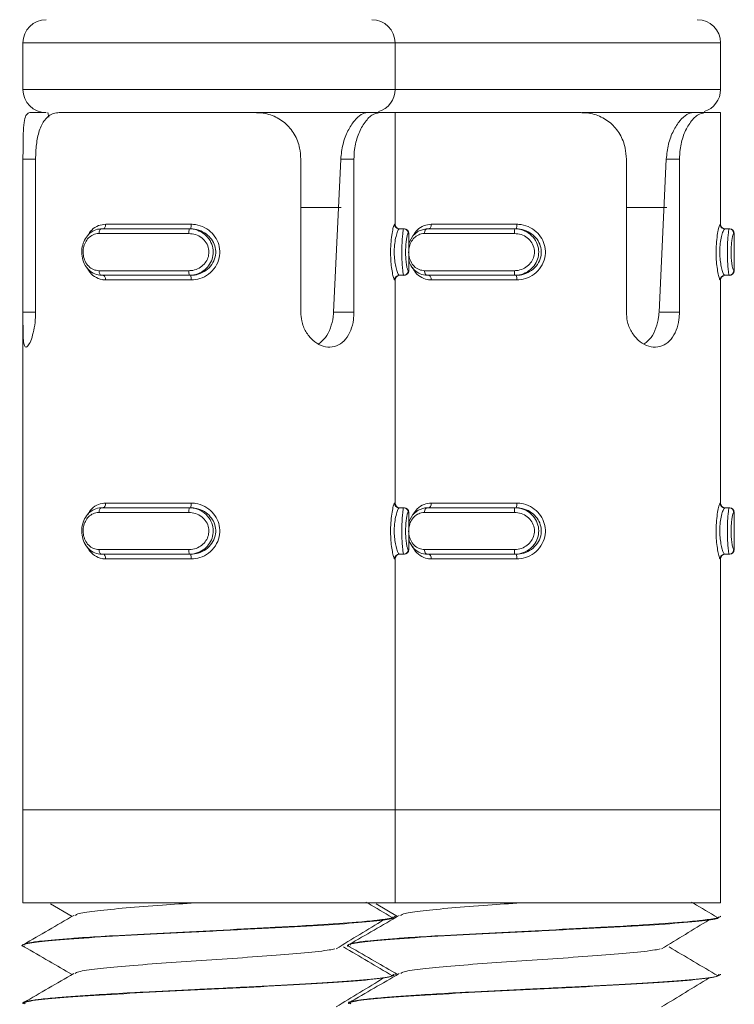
# Model space of a CAD drawing. Header units: millimetres. Extents: x -136 to 1613, y -2821 to -510.
# Tile 68 of 69: x 1582 to 1597, y -552 to -530. Entities that reach past the tile are written whole.
import ezdxf

# ---------------------------------------------------------------- set-up
doc = ezdxf.new("R2010")
doc.units = ezdxf.units.MM

msp = doc.modelspace()

# ---------------------------------------------------------------- linework, layer by layer
at = {"color": 7, "linetype": 'Continuous', "lineweight": 15}
for p, q in [((1581.998, -530.948), (1581.998, -531.948)), ((1589.998, -531.948), (1589.998, -530.948)), ((1596.998, -531.948), (1596.998, -530.948)), ((1582.145, -532.448), (1582.498, -532.448)), ((1582.532, -532.448), (1582.551, -532.544)), ((1582.775, -532.448), (1586.995, -532.448)), ((1589.401, -532.448), (1586.995, -532.448)), ((1589.661, -532.448), (1589.401, -532.448)), ((1589.661, -532.448), (1589.998, -532.448)), ((1589.998, -534.848), (1589.998, -532.448)), ((1589.998, -532.448), (1593.995, -532.448)), ((1596.401, -532.448), (1594.015, -532.448)), ((1596.661, -532.448), (1596.401, -532.448)), ((1596.661, -532.448), (1596.998, -532.448)), ((1596.998, -534.848), (1596.998, -532.448)), ((1581.998, -536.743), (1581.998, -533.448)), ((1582.268, -533.448), (1582.268, -536.743)), ((1587.972, -536.743), (1587.972, -533.448)), ((1588.675, -536.743), (1588.831, -533.448)), ((1589.114, -533.448), (1588.831, -533.448)), ((1589.114, -533.448), (1589.114, -536.743)), ((1594.972, -536.743), (1594.972, -533.448)), ((1595.675, -536.743), (1595.831, -533.448)), ((1596.114, -533.448), (1595.831, -533.448)), ((1596.114, -533.448), (1596.114, -536.743)), ((1587.972, -534.488), (1588.839, -534.488)), ((1594.972, -534.488), (1595.839, -534.488)), ((1583.776, -534.848), (1585.614, -534.848)), ((1590.776, -534.848), (1592.614, -534.848)), ((1585.565, -535.048), (1583.632, -535.048)), ((1583.689, -534.948), (1585.573, -534.948)), ((1585.604, -534.948), (1585.573, -534.948)), ((1590.089, -534.948), (1590.181, -534.948)), ((1590.181, -534.948), (1590.193, -534.948)), ((1590.293, -535.848), (1590.293, -535.048)), ((1592.565, -535.048), (1590.632, -535.048)), ((1590.689, -534.948), (1592.573, -534.948)), ((1592.604, -534.948), (1592.573, -534.948)), ((1597.089, -534.948), (1597.181, -534.948)), ((1597.181, -534.948), (1597.193, -534.948)), ((1597.293, -535.848), (1597.293, -535.048)), ((1583.632, -535.848), (1585.565, -535.848)), ((1590.632, -535.848), (1592.565, -535.848)), ((1585.573, -535.948), (1583.689, -535.948)), ((1585.614, -536.048), (1583.776, -536.048)), ((1585.604, -535.948), (1585.573, -535.948)), ((1589.998, -540.848), (1589.998, -536.048)), ((1590.089, -535.948), (1590.181, -535.948)), ((1590.193, -535.948), (1590.181, -535.948)), ((1592.573, -535.948), (1590.689, -535.948)), ((1592.614, -536.048), (1590.776, -536.048)), ((1592.604, -535.948), (1592.573, -535.948)), ((1596.998, -540.848), (1596.998, -536.048)), ((1597.089, -535.948), (1597.181, -535.948)), ((1597.193, -535.948), (1597.181, -535.948)), ((1589.114, -536.743), (1588.675, -536.743)), ((1596.114, -536.743), (1595.675, -536.743)), ((1581.998, -536.942), (1581.998, -547.448)), ((1583.689, -540.948), (1585.573, -540.948)), ((1583.776, -540.848), (1585.614, -540.848)), ((1585.604, -540.948), (1585.573, -540.948)), ((1590.089, -540.948), (1590.181, -540.948)), ((1590.181, -540.948), (1590.193, -540.948)), ((1590.689, -540.948), (1592.573, -540.948)), ((1590.776, -540.848), (1592.614, -540.848)), ((1592.604, -540.948), (1592.573, -540.948)), ((1597.089, -540.948), (1597.181, -540.948)), ((1597.181, -540.948), (1597.193, -540.948)), ((1585.565, -541.048), (1583.632, -541.048)), ((1590.293, -541.848), (1590.293, -541.048)), ((1592.565, -541.048), (1590.632, -541.048)), ((1597.293, -541.848), (1597.293, -541.048)), ((1583.632, -541.848), (1585.565, -541.848)), ((1590.632, -541.848), (1592.565, -541.848)), ((1585.573, -541.948), (1583.689, -541.948)), ((1585.614, -542.048), (1583.776, -542.048)), ((1585.604, -541.948), (1585.573, -541.948)), ((1589.998, -547.448), (1589.998, -542.048)), ((1590.089, -541.948), (1590.181, -541.948)), ((1590.193, -541.948), (1590.181, -541.948)), ((1592.573, -541.948), (1590.689, -541.948)), ((1592.614, -542.048), (1590.776, -542.048)), ((1592.604, -541.948), (1592.573, -541.948)), ((1596.998, -547.448), (1596.998, -542.048)), ((1597.089, -541.948), (1597.181, -541.948)), ((1597.193, -541.948), (1597.181, -541.948)), ((1581.998, -547.448), (1581.998, -549.448)), ((1581.998, -547.448), (1589.998, -547.448)), ((1581.998, -547.448), (1582.588, -547.448)), ((1582.588, -547.448), (1589.998, -547.448)), ((1589.998, -549.448), (1589.998, -547.448)), ((1589.998, -547.448), (1596.998, -547.448)), ((1596.998, -549.448), (1596.998, -547.448)), ((1581.998, -549.448), (1589.998, -549.448)), ((1582.59, -549.472), (1583.052, -549.741)), ((1589.59, -549.472), (1590.052, -549.741)), ((1589.998, -549.448), (1596.998, -549.448)), ((1589.998, -549.746), (1589.998, -549.736)), ((1596.998, -549.746), (1596.998, -549.736)), ((1581.998, -550.361), (1581.998, -550.371)), ((1588.998, -550.361), (1588.998, -550.371)), ((1589.998, -550.996), (1589.998, -550.986)), ((1596.998, -550.996), (1596.998, -550.986)), ((1581.998, -551.611), (1581.998, -551.621)), ((1588.998, -551.611), (1588.998, -551.621))]:
    msp.add_line(p, q, dxfattribs=at)
at = {"color": 8, "linetype": 'Continuous', "lineweight": 15}
for p, q in [((1589.998, -530.948), (1581.998, -530.948)), ((1596.998, -530.948), (1589.998, -530.948)), ((1581.998, -531.948), (1589.998, -531.948)), ((1589.998, -531.948), (1596.998, -531.948)), ((1581.998, -533.448), (1582.268, -533.448)), ((1589.99, -534.848), (1589.998, -534.848)), ((1596.99, -534.848), (1596.998, -534.848)), ((1590.293, -535.048), (1590.281, -535.048)), ((1597.293, -535.048), (1597.281, -535.048)), ((1590.281, -535.848), (1590.293, -535.848)), ((1597.281, -535.848), (1597.293, -535.848)), ((1589.998, -536.048), (1589.99, -536.048)), ((1596.998, -536.048), (1596.99, -536.048)), ((1581.998, -536.743), (1582.268, -536.743)), ((1589.99, -540.848), (1589.998, -540.848)), ((1596.99, -540.848), (1596.998, -540.848)), ((1590.293, -541.048), (1590.281, -541.048)), ((1597.293, -541.048), (1597.281, -541.048)), ((1590.281, -541.848), (1590.293, -541.848)), ((1597.281, -541.848), (1597.293, -541.848)), ((1589.998, -542.048), (1589.99, -542.048)), ((1596.998, -542.048), (1596.99, -542.048))]:
    msp.add_line(p, q, dxfattribs=at)
at = {"color": 7, "linetype": 'Continuous', "lineweight": 15, "flags": 128}
for points in [[(1583.776, -534.848), (1583.775, -534.868), (1583.772, -534.887), (1583.767, -534.904), (1583.76, -534.919), (1583.751, -534.932), (1583.742, -534.941), (1583.731, -534.946), (1583.72, -534.948)], [(1590.776, -534.848), (1590.775, -534.868), (1590.772, -534.887), (1590.767, -534.904), (1590.76, -534.919), (1590.751, -534.932), (1590.742, -534.941), (1590.731, -534.946), (1590.72, -534.948)], [(1583.689, -534.948), (1583.678, -534.95), (1583.667, -534.956), (1583.658, -534.965), (1583.649, -534.978), (1583.642, -534.993), (1583.637, -535.01), (1583.634, -535.029), (1583.632, -535.048)], [(1590.293, -535.273), (1590.306, -535.224), (1590.384, -535.096), (1590.498, -535), (1590.64, -534.952), (1590.689, -534.948), (1590.689, -534.948), (1590.689, -534.948)], [(1590.689, -534.948), (1590.678, -534.95), (1590.667, -534.956), (1590.658, -534.965), (1590.649, -534.978), (1590.642, -534.993), (1590.637, -535.01), (1590.634, -535.029), (1590.632, -535.048)], [(1583.632, -535.848), (1583.634, -535.868), (1583.637, -535.887), (1583.642, -535.904), (1583.649, -535.919), (1583.658, -535.932), (1583.667, -535.941), (1583.678, -535.946), (1583.689, -535.948)], [(1590.632, -535.848), (1590.634, -535.868), (1590.637, -535.887), (1590.642, -535.904), (1590.649, -535.919), (1590.658, -535.932), (1590.667, -535.941), (1590.678, -535.946), (1590.689, -535.948)], [(1583.652, -535.941), (1583.655, -535.942), (1583.72, -535.948), (1583.72, -535.948), (1583.72, -535.948)], [(1583.72, -535.948), (1583.731, -535.95), (1583.742, -535.956), (1583.751, -535.965), (1583.76, -535.978), (1583.767, -535.993), (1583.772, -536.01), (1583.775, -536.029), (1583.776, -536.048)], [(1590.652, -535.941), (1590.655, -535.942), (1590.72, -535.948), (1590.72, -535.948), (1590.72, -535.948)], [(1590.72, -535.948), (1590.731, -535.95), (1590.742, -535.956), (1590.751, -535.965), (1590.76, -535.978), (1590.767, -535.993), (1590.772, -536.01), (1590.775, -536.029), (1590.776, -536.048)], [(1583.689, -540.948), (1583.678, -540.95), (1583.667, -540.956), (1583.658, -540.965), (1583.649, -540.978), (1583.642, -540.993), (1583.637, -541.01), (1583.634, -541.029), (1583.632, -541.048)], [(1583.776, -540.848), (1583.775, -540.868), (1583.772, -540.887), (1583.767, -540.904), (1583.76, -540.919), (1583.751, -540.932), (1583.742, -540.941), (1583.731, -540.946), (1583.72, -540.948)], [(1590.293, -541.273), (1590.306, -541.224), (1590.384, -541.096), (1590.498, -541), (1590.64, -540.952), (1590.689, -540.948), (1590.689, -540.948), (1590.689, -540.948)], [(1590.689, -540.948), (1590.678, -540.95), (1590.667, -540.956), (1590.658, -540.965), (1590.649, -540.978), (1590.642, -540.993), (1590.637, -541.01), (1590.634, -541.029), (1590.632, -541.048)], [(1590.776, -540.848), (1590.775, -540.868), (1590.772, -540.887), (1590.767, -540.904), (1590.76, -540.919), (1590.751, -540.932), (1590.742, -540.941), (1590.731, -540.946), (1590.72, -540.948)], [(1583.632, -541.848), (1583.634, -541.868), (1583.637, -541.887), (1583.642, -541.904), (1583.649, -541.919), (1583.658, -541.932), (1583.667, -541.941), (1583.678, -541.946), (1583.689, -541.948)], [(1590.632, -541.848), (1590.634, -541.868), (1590.637, -541.887), (1590.642, -541.904), (1590.649, -541.919), (1590.658, -541.932), (1590.667, -541.941), (1590.678, -541.946), (1590.689, -541.948)], [(1583.72, -541.948), (1583.731, -541.95), (1583.742, -541.956), (1583.751, -541.965), (1583.76, -541.978), (1583.767, -541.993), (1583.772, -542.01), (1583.775, -542.029), (1583.776, -542.048)], [(1590.652, -541.941), (1590.655, -541.942), (1590.72, -541.948), (1590.72, -541.948), (1590.72, -541.948)], [(1590.72, -541.948), (1590.731, -541.95), (1590.742, -541.956), (1590.751, -541.965), (1590.76, -541.978), (1590.767, -541.993), (1590.772, -542.01), (1590.775, -542.029), (1590.776, -542.048)]]:
    msp.add_lwpolyline(points, dxfattribs=at)
at = {"color": 7, "linetype": 'Continuous', "lineweight": 15}
for centre, radius, start, end in [((1582.498, -530.948), 0.5, 90, 180), ((1589.498, -530.948), 0.5, 0, 90), ((1596.498, -530.948), 0.5, 0, 90), ((1582.498, -531.948), 0.5, 180, 270), ((1589.498, -531.948), 0.5, 286.7836, 0), ((1596.498, -531.948), 0.5, 286.7836, 0), ((1585.346, -534.873), 0.269, 343.7334, 5.2852), ((1590.089, -534.849), 0.0999, 179.9418, 269.9428), ((1590.098, -534.848), 0.1, 180, 270), ((1592.347, -534.873), 0.268, 343.7197, 5.2989), ((1597.089, -534.849), 0.0999, 179.9418, 269.9428), ((1597.098, -534.848), 0.1, 180, 270), ((1585.871, -535.024), 0.307, 165.8495, 184.6345), ((1590.181, -535.048), 0.0998, 359.9136, 89.9196), ((1590.193, -535.048), 0.1, 0, 90), ((1592.871, -535.024), 0.307, 165.8495, 184.6345), ((1597.181, -535.048), 0.0998, 359.9093, 89.9239), ((1597.193, -535.048), 0.1, 0, 90), ((1585.871, -535.873), 0.307, 175.3615, 194.1545), ((1590.181, -535.849), 0.0998, 270.0706, 0.0961), ((1590.193, -535.848), 0.1, 270, 0), ((1592.871, -535.873), 0.307, 175.3615, 194.1545), ((1597.181, -535.849), 0.0998, 270.0663, 0.1004), ((1597.193, -535.848), 0.1, 270, 0), ((1585.346, -536.024), 0.269, 354.7231, 16.2551), ((1590.089, -536.048), 0.0999, 90.0815, 180.051), ((1590.098, -536.048), 0.1, 90, 180), ((1592.346, -536.024), 0.269, 354.7093, 16.2688), ((1597.089, -536.048), 0.0999, 90.0815, 180.051), ((1597.098, -536.048), 0.1, 90, 180), ((1585.871, -541.024), 0.307, 165.8455, 184.6385), ((1585.346, -540.873), 0.269, 343.7449, 5.2769), ((1590.089, -540.848), 0.0999, 179.949, 269.9185), ((1590.098, -540.848), 0.1, 180, 270), ((1590.181, -541.048), 0.0998, 359.9039, 89.9294), ((1590.193, -541.048), 0.1, 0, 90), ((1592.871, -541.024), 0.307, 165.8455, 184.6385), ((1592.346, -540.873), 0.269, 343.7312, 5.2907), ((1597.089, -540.848), 0.0999, 179.949, 269.9185), ((1597.098, -540.848), 0.1, 180, 270), ((1597.181, -541.048), 0.0998, 359.8996, 89.9337), ((1597.193, -541.048), 0.1, 0, 90), ((1585.871, -541.873), 0.307, 175.3655, 194.1505), ((1590.181, -541.849), 0.0998, 270.0804, 0.0864), ((1590.193, -541.848), 0.1, 270, 0), ((1592.871, -541.873), 0.307, 175.3655, 194.1505), ((1597.181, -541.849), 0.0998, 270.0761, 0.0907), ((1597.193, -541.848), 0.1, 270, 0), ((1585.346, -542.024), 0.269, 354.7148, 16.2666), ((1590.089, -542.048), 0.0999, 90.0572, 180.0582), ((1590.098, -542.048), 0.1, 90, 180), ((1592.347, -542.024), 0.268, 354.7011, 16.2803), ((1597.089, -542.048), 0.0999, 90.0572, 180.0582), ((1597.098, -542.048), 0.1, 90, 180)]:
    msp.add_arc(centre, radius, start, end, dxfattribs=at)
for points, knots in [([(1581.998, -533.448), (1581.998, -533.338), (1581.998, -533.117), (1582.003, -532.823), (1582.024, -532.601), (1582.069, -532.47), (1582.121, -532.455), (1582.145, -532.448)], [0, 0, 0, 0, 0.204181, 0.408371, 0.612326, 0.818132, 1, 1, 1, 1]), ([(1582.775, -532.448), (1582.735, -532.452), (1582.617, -532.462), (1582.462, -532.579), (1582.343, -532.823), (1582.279, -533.123), (1582.272, -533.342), (1582.268, -533.448)], [0, 0, 0, 0, 0.128831, 0.376934, 0.595714, 0.802064, 1, 1, 1, 1]), ([(1587.972, -533.448), (1587.967, -533.369), (1587.955, -533.18), (1587.844, -532.9), (1587.64, -532.654), (1587.363, -532.494), (1587.134, -532.45), (1587.01, -532.449), (1586.995, -532.448)], [0, 0, 0, 0, 0.147078, 0.351352, 0.5552972, 0.760038, 0.9713753, 1, 1, 1, 1]), ([(1588.831, -533.448), (1588.843, -533.34), (1588.866, -533.122), (1588.979, -532.83), (1589.122, -532.609), (1589.276, -532.472), (1589.359, -532.456), (1589.401, -532.448)], [0, 0, 0, 0, 0.201312, 0.402858, 0.601704, 0.799279, 1, 1, 1, 1]), ([(1589.661, -532.448), (1589.609, -532.459), (1589.504, -532.48), (1589.332, -532.659), (1589.196, -532.922), (1589.124, -533.2), (1589.117, -533.38), (1589.114, -533.448)], [0, 0, 0, 0, 0.227115, 0.454907, 0.667257, 0.872131, 1, 1, 1, 1]), ([(1594.972, -533.448), (1594.967, -533.369), (1594.955, -533.18), (1594.844, -532.9), (1594.64, -532.654), (1594.363, -532.494), (1594.134, -532.45), (1594.01, -532.449), (1593.995, -532.448)], [0, 0, 0, 0, 0.147078, 0.351352, 0.555298, 0.760039, 0.971376, 1, 1, 1, 1]), ([(1595.831, -533.448), (1595.843, -533.34), (1595.866, -533.122), (1595.979, -532.83), (1596.122, -532.609), (1596.276, -532.472), (1596.359, -532.456), (1596.401, -532.448)], [0, 0, 0, 0, 0.201314, 0.402857, 0.601703, 0.799282, 1, 1, 1, 1]), ([(1596.661, -532.448), (1596.609, -532.459), (1596.504, -532.48), (1596.332, -532.659), (1596.196, -532.922), (1596.124, -533.2), (1596.117, -533.38), (1596.114, -533.448)], [0, 0, 0, 0, 0.227112, 0.454909, 0.667255, 0.87213, 1, 1, 1, 1]), ([(1585.614, -534.848), (1585.645, -534.85), (1585.747, -534.855), (1585.91, -534.912), (1586.071, -535.034), (1586.183, -535.194), (1586.238, -535.379), (1586.228, -535.58), (1586.145, -535.774), (1585.996, -535.931), (1585.81, -536.03), (1585.677, -536.043), (1585.614, -536.048)], [0, 0, 0, 0, 0.0499669, 0.1607154, 0.2659721, 0.3652571, 0.4629776, 0.5656694, 0.6760178, 0.789427, 0.9004669, 1, 1, 1, 1]), ([(1589.99, -536.048), (1589.987, -536.047), (1589.98, -536.042), (1589.961, -535.985), (1589.934, -535.863), (1589.912, -535.703), (1589.9, -535.518), (1589.902, -535.317), (1589.92, -535.122), (1589.947, -534.966), (1589.974, -534.866), (1589.984, -534.854), (1589.99, -534.848)], [0, 0, 0, 0, 0.0499723, 0.1607228, 0.2659652, 0.3652653, 0.4629702, 0.5656764, 0.6760249, 0.7894184, 0.9004698, 1, 1, 1, 1]), ([(1592.614, -534.848), (1592.645, -534.85), (1592.747, -534.855), (1592.91, -534.912), (1593.071, -535.034), (1593.183, -535.194), (1593.238, -535.379), (1593.228, -535.58), (1593.145, -535.774), (1592.996, -535.931), (1592.81, -536.03), (1592.677, -536.043), (1592.614, -536.048)], [0, 0, 0, 0, 0.049967, 0.160715, 0.265972, 0.365257, 0.462978, 0.565669, 0.676018, 0.789427, 0.900467, 1, 1, 1, 1]), ([(1596.99, -536.048), (1596.987, -536.047), (1596.98, -536.042), (1596.961, -535.985), (1596.934, -535.863), (1596.912, -535.703), (1596.9, -535.518), (1596.902, -535.317), (1596.92, -535.122), (1596.947, -534.966), (1596.974, -534.866), (1596.984, -534.854), (1596.99, -534.848)], [0, 0, 0, 0, 0.0499649, 0.1607201, 0.2659666, 0.3652655, 0.4629702, 0.5656774, 0.6760254, 0.7894199, 0.9004688, 1, 1, 1, 1]), ([(1583.689, -535.948), (1583.689, -535.948), (1583.644, -535.948), (1583.535, -535.928), (1583.407, -535.839), (1583.31, -535.703), (1583.261, -535.54), (1583.259, -535.373), (1583.301, -535.219), (1583.38, -535.088), (1583.497, -534.99), (1583.604, -534.953), (1583.674, -534.948), (1583.689, -534.948), (1583.689, -534.948)], [0, 0, 0, 0, 0.000043, 0.112214, 0.224496, 0.337099, 0.445591, 0.547539, 0.646159, 0.746783, 0.852422, 0.963248, 0.999957, 1, 1, 1, 1]), ([(1583.632, -535.048), (1583.619, -535.049), (1583.566, -535.051), (1583.478, -535.082), (1583.386, -535.159), (1583.322, -535.264), (1583.289, -535.387), (1583.29, -535.522), (1583.33, -535.653), (1583.406, -535.761), (1583.511, -535.834), (1583.592, -535.844), (1583.632, -535.848)], [0, 0, 0, 0, 0.037281, 0.149823, 0.256285, 0.356425, 0.453443, 0.553204, 0.659999, 0.772416, 0.885913, 1, 1, 1, 1]), ([(1585.565, -535.848), (1585.581, -535.848), (1585.645, -535.846), (1585.754, -535.815), (1585.871, -535.738), (1585.954, -535.633), (1585.998, -535.509), (1585.997, -535.375), (1585.944, -535.244), (1585.845, -535.136), (1585.713, -535.063), (1585.614, -535.053), (1585.565, -535.048)], [0, 0, 0, 0, 0.037283, 0.149826, 0.256277, 0.356432, 0.453449, 0.553209, 0.66, 0.772415, 0.885917, 1, 1, 1, 1]), ([(1585.573, -534.948), (1585.573, -534.948), (1585.63, -534.948), (1585.752, -534.969), (1585.909, -535.058), (1586.027, -535.194), (1586.089, -535.357), (1586.09, -535.524), (1586.039, -535.678), (1585.94, -535.809), (1585.8, -535.906), (1585.67, -535.944), (1585.592, -535.948), (1585.573, -535.948), (1585.573, -535.948)], [0, 0, 0, 0, 0.000034, 0.112216, 0.224485, 0.33709, 0.445584, 0.547552, 0.646176, 0.746786, 0.852426, 0.963254, 0.999966, 1, 1, 1, 1]), ([(1585.604, -535.948), (1585.604, -535.948), (1585.657, -535.948), (1585.776, -535.931), (1585.936, -535.852), (1586.067, -535.721), (1586.14, -535.559), (1586.149, -535.39), (1586.1, -535.235), (1586.002, -535.102), (1585.861, -535.001), (1585.721, -534.955), (1585.631, -534.948), (1585.604, -534.948), (1585.604, -534.948)], [0, 0, 0, 0, 0.0000379, 0.1011307, 0.2136087, 0.3271366, 0.4358641, 0.5361867, 0.6320739, 0.7307937, 0.8368471, 0.9493051, 0.9999621, 1, 1, 1, 1]), ([(1590.089, -534.948), (1590.089, -534.948), (1590.083, -534.948), (1590.067, -534.966), (1590.035, -535.045), (1590.003, -535.176), (1589.982, -535.338), (1589.98, -535.507), (1589.994, -535.661), (1590.019, -535.794), (1590.051, -535.896), (1590.075, -535.942), (1590.086, -535.948), (1590.089, -535.948), (1590.089, -535.948)], [0, 0, 0, 0, 0.000037, 0.101131, 0.213606, 0.327135, 0.435877, 0.5362, 0.63207, 0.730794, 0.836856, 0.949313, 0.999963, 1, 1, 1, 1]), ([(1590.181, -535.948), (1590.181, -535.948), (1590.181, -535.948), (1590.173, -535.928), (1590.163, -535.839), (1590.151, -535.703), (1590.144, -535.54), (1590.143, -535.373), (1590.149, -535.219), (1590.16, -535.088), (1590.171, -534.99), (1590.177, -534.953), (1590.181, -534.948), (1590.181, -534.948), (1590.181, -534.948)], [0, 0, 0, 0, 0.000038, 0.112212, 0.224492, 0.337098, 0.445589, 0.547537, 0.646162, 0.746787, 0.852429, 0.963249, 0.999962, 1, 1, 1, 1]), ([(1590.281, -535.048), (1590.28, -535.049), (1590.274, -535.051), (1590.262, -535.082), (1590.246, -535.159), (1590.232, -535.264), (1590.224, -535.387), (1590.224, -535.522), (1590.233, -535.653), (1590.25, -535.761), (1590.268, -535.834), (1590.276, -535.844), (1590.281, -535.848)], [0, 0, 0, 0, 0.0372837, 0.1498255, 0.2562885, 0.3564235, 0.4534429, 0.5532034, 0.6599975, 0.7724171, 0.8859158, 1, 1, 1, 1]), ([(1590.632, -535.048), (1590.619, -535.049), (1590.566, -535.051), (1590.478, -535.082), (1590.386, -535.159), (1590.322, -535.264), (1590.289, -535.387), (1590.29, -535.522), (1590.33, -535.653), (1590.406, -535.761), (1590.511, -535.834), (1590.592, -535.844), (1590.632, -535.848)], [0, 0, 0, 0, 0.0372806, 0.1498202, 0.2562848, 0.356425, 0.4534431, 0.5532045, 0.6599995, 0.772416, 0.8859166, 1, 1, 1, 1]), ([(1592.565, -535.848), (1592.581, -535.848), (1592.645, -535.846), (1592.754, -535.815), (1592.871, -535.738), (1592.954, -535.633), (1592.998, -535.509), (1592.997, -535.375), (1592.944, -535.244), (1592.845, -535.136), (1592.713, -535.063), (1592.614, -535.053), (1592.565, -535.048)], [0, 0, 0, 0, 0.037284, 0.149826, 0.256277, 0.356432, 0.453449, 0.553209, 0.66, 0.772415, 0.885916, 1, 1, 1, 1]), ([(1592.573, -534.948), (1592.573, -534.948), (1592.632, -534.948), (1592.751, -534.969), (1592.909, -535.058), (1593.027, -535.194), (1593.089, -535.357), (1593.09, -535.524), (1593.039, -535.678), (1592.94, -535.809), (1592.8, -535.906), (1592.67, -535.944), (1592.592, -535.948), (1592.573, -535.948), (1592.573, -535.948)], [0, 0, 0, 0, 0.000038, 0.112216, 0.224484, 0.33709, 0.445585, 0.547553, 0.646177, 0.746787, 0.852427, 0.963255, 0.999962, 1, 1, 1, 1]), ([(1592.604, -535.948), (1592.604, -535.948), (1592.659, -535.948), (1592.775, -535.931), (1592.936, -535.852), (1593.067, -535.721), (1593.14, -535.559), (1593.149, -535.39), (1593.1, -535.235), (1593.002, -535.102), (1592.861, -535.001), (1592.72, -534.955), (1592.632, -534.948), (1592.604, -534.948), (1592.604, -534.948)], [0, 0, 0, 0, 0.000037, 0.10113, 0.213608, 0.327136, 0.435864, 0.536186, 0.632074, 0.730794, 0.836848, 0.949306, 0.999963, 1, 1, 1, 1]), ([(1597.089, -534.948), (1597.089, -534.948), (1597.089, -534.948), (1597.064, -534.966), (1597.036, -535.045), (1597.003, -535.176), (1596.982, -535.338), (1596.98, -535.507), (1596.994, -535.661), (1597.019, -535.794), (1597.052, -535.896), (1597.072, -535.942), (1597.089, -535.948), (1597.089, -535.948), (1597.089, -535.948)], [0, 0, 0, 0, 0.000037, 0.101132, 0.213606, 0.327135, 0.435879, 0.536202, 0.632071, 0.730791, 0.836856, 0.949308, 0.999963, 1, 1, 1, 1]), ([(1597.181, -535.948), (1597.181, -535.948), (1597.181, -535.948), (1597.173, -535.928), (1597.163, -535.839), (1597.151, -535.703), (1597.144, -535.54), (1597.143, -535.373), (1597.149, -535.219), (1597.16, -535.088), (1597.171, -534.99), (1597.177, -534.953), (1597.181, -534.948), (1597.181, -534.948), (1597.181, -534.948)], [0, 0, 0, 0, 0.000042, 0.112216, 0.224492, 0.337098, 0.44559, 0.547539, 0.646162, 0.746787, 0.852424, 0.963249, 0.999958, 1, 1, 1, 1]), ([(1597.281, -535.048), (1597.28, -535.049), (1597.274, -535.051), (1597.262, -535.082), (1597.246, -535.159), (1597.232, -535.264), (1597.224, -535.387), (1597.224, -535.522), (1597.233, -535.653), (1597.25, -535.761), (1597.268, -535.834), (1597.276, -535.844), (1597.281, -535.848)], [0, 0, 0, 0, 0.037284, 0.149826, 0.256289, 0.356427, 0.453445, 0.553205, 0.659999, 0.772411, 0.88591, 1, 1, 1, 1]), ([(1590.689, -535.948), (1590.689, -535.948), (1590.637, -535.948), (1590.537, -535.928), (1590.408, -535.838), (1590.322, -535.728), (1590.3, -535.644), (1590.293, -535.618)], [0, 0, 0, 0, 0.0000971, 0.2881359, 0.576436, 0.8655773, 1, 1, 1, 1]), ([(1582.268, -536.743), (1582.267, -536.796), (1582.264, -536.931), (1582.233, -537.138), (1582.179, -537.331), (1582.118, -537.459), (1582.063, -537.507), (1582.025, -537.469), (1582.005, -537.351), (1581.998, -537.166), (1581.998, -536.951), (1581.998, -536.805), (1581.998, -536.743)], [0, 0, 0, 0, 0.067549, 0.172849, 0.279381, 0.387327, 0.494683, 0.600406, 0.705955, 0.813029, 0.921035, 1, 1, 1, 1]), ([(1589.114, -536.743), (1589.112, -536.796), (1589.107, -536.931), (1589.052, -537.138), (1588.943, -537.331), (1588.788, -537.459), (1588.601, -537.507), (1588.405, -537.469), (1588.221, -537.351), (1588.072, -537.166), (1587.985, -536.951), (1587.976, -536.805), (1587.972, -536.743)], [0, 0, 0, 0, 0.067549, 0.172848, 0.279379, 0.387324, 0.494684, 0.600406, 0.705954, 0.813029, 0.921036, 1, 1, 1, 1]), ([(1588.357, -537.423), (1588.408, -537.381), (1588.512, -537.297), (1588.616, -537.087), (1588.664, -536.892), (1588.673, -536.775), (1588.675, -536.743)], [0, 0, 0, 0, 0.2922425, 0.5891045, 0.8840038, 1, 1, 1, 1]), ([(1596.114, -536.743), (1596.112, -536.796), (1596.107, -536.931), (1596.052, -537.138), (1595.943, -537.331), (1595.788, -537.459), (1595.601, -537.507), (1595.405, -537.469), (1595.221, -537.351), (1595.072, -537.166), (1594.985, -536.951), (1594.976, -536.805), (1594.972, -536.743)], [0, 0, 0, 0, 0.067549, 0.172848, 0.27938, 0.387326, 0.494684, 0.600408, 0.705955, 0.813029, 0.921036, 1, 1, 1, 1]), ([(1595.357, -537.423), (1595.408, -537.381), (1595.512, -537.297), (1595.616, -537.087), (1595.664, -536.892), (1595.673, -536.775), (1595.675, -536.743)], [0, 0, 0, 0, 0.292238, 0.589101, 0.884003, 1, 1, 1, 1]), ([(1583.689, -541.948), (1583.689, -541.948), (1583.644, -541.948), (1583.535, -541.928), (1583.407, -541.839), (1583.31, -541.703), (1583.261, -541.54), (1583.259, -541.373), (1583.301, -541.219), (1583.38, -541.088), (1583.497, -540.99), (1583.604, -540.953), (1583.674, -540.948), (1583.689, -540.948), (1583.689, -540.948)], [0, 0, 0, 0, 0.000043, 0.112217, 0.22449, 0.337094, 0.445586, 0.547534, 0.646173, 0.746783, 0.852421, 0.963248, 0.999957, 1, 1, 1, 1]), ([(1585.573, -540.948), (1585.573, -540.948), (1585.63, -540.948), (1585.752, -540.969), (1585.909, -541.058), (1586.027, -541.194), (1586.089, -541.357), (1586.09, -541.524), (1586.039, -541.678), (1585.94, -541.809), (1585.8, -541.906), (1585.67, -541.944), (1585.592, -541.948), (1585.573, -541.948), (1585.573, -541.948)], [0, 0, 0, 0, 0.000034, 0.112216, 0.224486, 0.337091, 0.445586, 0.547536, 0.64616, 0.746785, 0.852425, 0.963254, 0.999966, 1, 1, 1, 1]), ([(1585.604, -541.948), (1585.604, -541.948), (1585.657, -541.948), (1585.776, -541.931), (1585.936, -541.852), (1586.067, -541.721), (1586.14, -541.559), (1586.149, -541.39), (1586.1, -541.235), (1586.002, -541.102), (1585.861, -541.001), (1585.721, -540.955), (1585.631, -540.948), (1585.604, -540.948), (1585.604, -540.948)], [0, 0, 0, 0, 0.0000379, 0.1011303, 0.2136078, 0.3271352, 0.4358789, 0.5362011, 0.6320704, 0.7307897, 0.8368534, 0.9493053, 0.9999621, 1, 1, 1, 1]), ([(1585.614, -540.848), (1585.645, -540.85), (1585.747, -540.855), (1585.91, -540.912), (1586.071, -541.034), (1586.183, -541.194), (1586.238, -541.379), (1586.228, -541.58), (1586.145, -541.774), (1585.996, -541.931), (1585.81, -542.03), (1585.677, -542.043), (1585.614, -542.048)], [0, 0, 0, 0, 0.049967, 0.16072, 0.265967, 0.365265, 0.46297, 0.565677, 0.676025, 0.789423, 0.90047, 1, 1, 1, 1]), ([(1589.99, -542.048), (1589.987, -542.047), (1589.98, -542.042), (1589.961, -541.985), (1589.934, -541.863), (1589.912, -541.703), (1589.9, -541.518), (1589.902, -541.317), (1589.92, -541.122), (1589.947, -540.966), (1589.974, -540.866), (1589.984, -540.854), (1589.99, -540.848)], [0, 0, 0, 0, 0.049972, 0.160718, 0.26597, 0.365258, 0.462978, 0.565669, 0.676018, 0.789423, 0.900467, 1, 1, 1, 1]), ([(1590.089, -540.948), (1590.089, -540.948), (1590.083, -540.948), (1590.067, -540.966), (1590.035, -541.045), (1590.003, -541.176), (1589.982, -541.338), (1589.98, -541.507), (1589.994, -541.661), (1590.019, -541.794), (1590.051, -541.896), (1590.075, -541.942), (1590.086, -541.948), (1590.089, -541.948), (1590.089, -541.948)], [0, 0, 0, 0, 0.000037, 0.101131, 0.213606, 0.327135, 0.43586, 0.536183, 0.63207, 0.730795, 0.836856, 0.949313, 0.999963, 1, 1, 1, 1]), ([(1590.181, -541.948), (1590.181, -541.948), (1590.181, -541.948), (1590.173, -541.928), (1590.163, -541.839), (1590.151, -541.703), (1590.144, -541.54), (1590.143, -541.373), (1590.149, -541.219), (1590.16, -541.088), (1590.171, -540.99), (1590.177, -540.953), (1590.181, -540.948), (1590.181, -540.948), (1590.181, -540.948)], [0, 0, 0, 0, 0.000038, 0.112215, 0.224487, 0.337093, 0.445584, 0.547533, 0.646176, 0.746787, 0.852428, 0.963249, 0.999962, 1, 1, 1, 1]), ([(1592.573, -540.948), (1592.573, -540.948), (1592.632, -540.948), (1592.751, -540.969), (1592.909, -541.058), (1593.027, -541.194), (1593.089, -541.357), (1593.09, -541.524), (1593.039, -541.678), (1592.94, -541.809), (1592.8, -541.906), (1592.67, -541.944), (1592.592, -541.948), (1592.573, -541.948), (1592.573, -541.948)], [0, 0, 0, 0, 0.000038, 0.112216, 0.224485, 0.337091, 0.445586, 0.547536, 0.64616, 0.746786, 0.852426, 0.963255, 0.999962, 1, 1, 1, 1]), ([(1592.604, -541.948), (1592.604, -541.948), (1592.659, -541.948), (1592.775, -541.931), (1592.936, -541.852), (1593.067, -541.721), (1593.14, -541.559), (1593.149, -541.39), (1593.1, -541.235), (1593.002, -541.102), (1592.861, -541.001), (1592.72, -540.955), (1592.632, -540.948), (1592.604, -540.948), (1592.604, -540.948)], [0, 0, 0, 0, 0.000037, 0.101129, 0.213607, 0.327135, 0.435879, 0.536201, 0.63207, 0.73079, 0.836854, 0.949306, 0.999963, 1, 1, 1, 1]), ([(1592.614, -540.848), (1592.645, -540.85), (1592.747, -540.855), (1592.91, -540.912), (1593.071, -541.034), (1593.183, -541.194), (1593.238, -541.379), (1593.228, -541.58), (1593.145, -541.774), (1592.996, -541.931), (1592.81, -542.03), (1592.677, -542.043), (1592.614, -542.048)], [0, 0, 0, 0, 0.0499664, 0.1607197, 0.2659668, 0.3652645, 0.4629698, 0.565677, 0.6760252, 0.7894228, 0.9004696, 1, 1, 1, 1]), ([(1596.99, -542.048), (1596.987, -542.047), (1596.98, -542.042), (1596.961, -541.985), (1596.934, -541.863), (1596.912, -541.703), (1596.9, -541.518), (1596.902, -541.317), (1596.92, -541.122), (1596.947, -540.966), (1596.974, -540.866), (1596.984, -540.854), (1596.99, -540.848)], [0, 0, 0, 0, 0.049965, 0.160716, 0.265972, 0.365258, 0.462978, 0.56567, 0.676018, 0.789424, 0.900466, 1, 1, 1, 1]), ([(1597.089, -540.948), (1597.089, -540.948), (1597.089, -540.948), (1597.064, -540.966), (1597.036, -541.045), (1597.003, -541.176), (1596.982, -541.338), (1596.98, -541.507), (1596.994, -541.661), (1597.019, -541.794), (1597.052, -541.896), (1597.072, -541.942), (1597.089, -541.948), (1597.089, -541.948), (1597.089, -541.948)], [0, 0, 0, 0, 0.0000367, 0.1011315, 0.2136063, 0.3271347, 0.4358621, 0.5361845, 0.6320715, 0.7307915, 0.8368559, 0.9493081, 0.9999633, 1, 1, 1, 1]), ([(1597.181, -541.948), (1597.181, -541.948), (1597.181, -541.948), (1597.173, -541.928), (1597.163, -541.839), (1597.151, -541.703), (1597.144, -541.54), (1597.143, -541.373), (1597.149, -541.219), (1597.16, -541.088), (1597.171, -540.99), (1597.177, -540.953), (1597.181, -540.948), (1597.181, -540.948), (1597.181, -540.948)], [0, 0, 0, 0, 0.0000422, 0.1122197, 0.2244872, 0.3370934, 0.4455859, 0.5475345, 0.6461755, 0.7467863, 0.8524239, 0.9632488, 0.9999578, 1, 1, 1, 1]), ([(1583.632, -541.048), (1583.619, -541.049), (1583.566, -541.051), (1583.478, -541.082), (1583.386, -541.159), (1583.322, -541.264), (1583.289, -541.388), (1583.29, -541.522), (1583.33, -541.653), (1583.406, -541.761), (1583.511, -541.834), (1583.592, -541.844), (1583.632, -541.848)], [0, 0, 0, 0, 0.037279, 0.149827, 0.256274, 0.356432, 0.453449, 0.553209, 0.660003, 0.772418, 0.885914, 1, 1, 1, 1]), ([(1585.565, -541.848), (1585.581, -541.848), (1585.645, -541.846), (1585.754, -541.815), (1585.871, -541.738), (1585.954, -541.633), (1585.998, -541.509), (1585.997, -541.375), (1585.944, -541.244), (1585.845, -541.136), (1585.713, -541.063), (1585.614, -541.053), (1585.565, -541.048)], [0, 0, 0, 0, 0.037285, 0.149822, 0.256288, 0.356425, 0.453443, 0.553204, 0.659997, 0.772413, 0.885915, 1, 1, 1, 1]), ([(1590.281, -541.048), (1590.28, -541.049), (1590.274, -541.051), (1590.262, -541.082), (1590.246, -541.159), (1590.232, -541.264), (1590.224, -541.388), (1590.224, -541.522), (1590.233, -541.653), (1590.25, -541.761), (1590.268, -541.834), (1590.276, -541.844), (1590.281, -541.848)], [0, 0, 0, 0, 0.037282, 0.149829, 0.256278, 0.35643, 0.453448, 0.553208, 0.660001, 0.772419, 0.885917, 1, 1, 1, 1]), ([(1590.632, -541.048), (1590.619, -541.049), (1590.566, -541.051), (1590.478, -541.082), (1590.386, -541.159), (1590.322, -541.264), (1590.289, -541.388), (1590.29, -541.522), (1590.33, -541.653), (1590.406, -541.761), (1590.511, -541.834), (1590.592, -541.844), (1590.632, -541.848)], [0, 0, 0, 0, 0.037279, 0.149824, 0.256274, 0.356432, 0.453449, 0.553209, 0.660003, 0.772418, 0.885918, 1, 1, 1, 1]), ([(1592.565, -541.848), (1592.581, -541.848), (1592.645, -541.846), (1592.754, -541.815), (1592.871, -541.738), (1592.954, -541.633), (1592.998, -541.509), (1592.997, -541.375), (1592.944, -541.244), (1592.845, -541.136), (1592.713, -541.063), (1592.614, -541.053), (1592.565, -541.048)], [0, 0, 0, 0, 0.0372854, 0.1498224, 0.2562878, 0.3564253, 0.4534432, 0.5532042, 0.6599966, 0.7724129, 0.8859151, 1, 1, 1, 1]), ([(1597.281, -541.048), (1597.28, -541.049), (1597.274, -541.051), (1597.262, -541.082), (1597.246, -541.159), (1597.232, -541.264), (1597.224, -541.388), (1597.224, -541.522), (1597.233, -541.653), (1597.25, -541.761), (1597.268, -541.834), (1597.276, -541.844), (1597.281, -541.848)], [0, 0, 0, 0, 0.037282, 0.149829, 0.256278, 0.356434, 0.45345, 0.55321, 0.660003, 0.772414, 0.885911, 1, 1, 1, 1]), ([(1590.689, -541.948), (1590.689, -541.948), (1590.637, -541.948), (1590.537, -541.928), (1590.408, -541.838), (1590.322, -541.728), (1590.3, -541.644), (1590.293, -541.618)], [0, 0, 0, 0, 0.000097, 0.288149, 0.576429, 0.865575, 1, 1, 1, 1]), ([(1583.115, -549.721), (1583.137, -549.706), (1583.189, -549.671), (1583.575, -549.619), (1584.188, -549.558), (1584.933, -549.5), (1585.467, -549.464), (1585.708, -549.448)], [0, 0, 0, 0, 0.155329, 0.373976, 0.595431, 0.817781, 1, 1, 1, 1]), ([(1589.933, -549.763), (1589.761, -549.661), (1589.574, -549.551), (1589.387, -549.44), (1589.371, -549.431)], [0, 0, 0, 0, 0.919237, 1, 1, 1, 1]), ([(1590.115, -549.721), (1590.137, -549.706), (1590.189, -549.671), (1590.575, -549.619), (1591.188, -549.558), (1591.933, -549.5), (1592.467, -549.464), (1592.708, -549.448)], [0, 0, 0, 0, 0.155333, 0.373975, 0.595431, 0.817781, 1, 1, 1, 1]), ([(1596.933, -549.763), (1596.761, -549.661), (1596.574, -549.551), (1596.387, -549.44), (1596.371, -549.431)], [0, 0, 0, 0, 0.919236, 1, 1, 1, 1]), ([(1582.033, -550.391), (1582.025, -550.39), (1581.921, -550.368), (1582.064, -550.324), (1582.49, -550.264), (1583.272, -550.206), (1584.291, -550.142), (1585.471, -550.085), (1586.697, -550.023), (1587.858, -549.962), (1588.856, -549.905), (1589.574, -549.841), (1589.968, -549.791), (1589.958, -549.758), (1589.954, -549.746)], [0, 0, 0, 0, 0.007934, 0.102234, 0.195525, 0.28841, 0.382823, 0.475135, 0.56915, 0.662944, 0.755399, 0.849852, 0.94247, 1, 1, 1, 1]), ([(1583.088, -549.72), (1582.908, -549.824), (1582.548, -550.034), (1582.188, -550.242), (1582.008, -550.347)], [0, 0, 0, 0, 0.499706, 1, 1, 1, 1]), ([(1589.994, -549.736), (1589.993, -549.741), (1589.989, -549.766), (1589.862, -549.79), (1589.675, -549.815), (1589.513, -549.835), (1589.123, -549.872), (1588.449, -549.919), (1587.81, -549.954), (1587.456, -549.973), (1586.98, -549.998), (1586.167, -550.041), (1584.998, -550.097), (1584.016, -550.149), (1583.419, -550.187), (1583.149, -550.206), (1583.071, -550.212), (1582.789, -550.233), (1582.487, -550.258), (1582.19, -550.296), (1582.015, -550.327), (1582.033, -550.35), (1582.04, -550.361)], [0, 0, 0, 0, 0.02455, 0.115824, 0.126313, 0.145397, 0.209252, 0.302064, 0.366017, 0.384419, 0.39374, 0.487246, 0.579191, 0.671444, 0.738008, 0.756503, 0.762041, 0.765104, 0.856447, 0.888171, 0.949692, 1, 1, 1, 1]), ([(1588.731, -550.437), (1588.9, -550.334), (1589.24, -550.126), (1589.582, -549.918), (1589.753, -549.815)], [0, 0, 0, 0, 0.4999471, 1, 1, 1, 1]), ([(1589.033, -550.391), (1589.025, -550.39), (1588.921, -550.368), (1589.064, -550.324), (1589.49, -550.264), (1590.272, -550.206), (1591.291, -550.142), (1592.471, -550.085), (1593.697, -550.023), (1594.858, -549.962), (1595.856, -549.905), (1596.574, -549.841), (1596.968, -549.791), (1596.958, -549.758), (1596.954, -549.746)], [0, 0, 0, 0, 0.007934, 0.102234, 0.195525, 0.28841, 0.382822, 0.475135, 0.569149, 0.662945, 0.755398, 0.849852, 0.94247, 1, 1, 1, 1]), ([(1590.088, -549.72), (1589.908, -549.824), (1589.548, -550.034), (1589.188, -550.242), (1589.008, -550.347)], [0, 0, 0, 0, 0.499706, 1, 1, 1, 1]), ([(1596.994, -549.736), (1596.993, -549.741), (1596.989, -549.766), (1596.862, -549.79), (1596.675, -549.815), (1596.513, -549.835), (1596.123, -549.872), (1595.449, -549.919), (1594.81, -549.954), (1594.456, -549.973), (1593.98, -549.998), (1593.167, -550.041), (1591.998, -550.097), (1591.016, -550.149), (1590.419, -550.187), (1590.149, -550.206), (1590.071, -550.212), (1589.789, -550.233), (1589.487, -550.258), (1589.19, -550.296), (1589.015, -550.327), (1589.033, -550.35), (1589.04, -550.361)], [0, 0, 0, 0, 0.02455, 0.115824, 0.126313, 0.145397, 0.209252, 0.302064, 0.366016, 0.384419, 0.393741, 0.487246, 0.579191, 0.671444, 0.738009, 0.756504, 0.762041, 0.765104, 0.856447, 0.888172, 0.949693, 1, 1, 1, 1]), ([(1595.731, -550.437), (1595.9, -550.334), (1596.24, -550.126), (1596.582, -549.918), (1596.753, -549.815)], [0, 0, 0, 0, 0.499955, 1, 1, 1, 1]), ([(1582.019, -550.391), (1582.199, -550.496), (1582.544, -550.695), (1582.888, -550.895), (1583.052, -550.991)], [0, 0, 0, 0, 0.522699, 1, 1, 1, 1]), ([(1583.12, -550.97), (1583.125, -550.962), (1583.14, -550.933), (1583.447, -550.884), (1584, -550.826), (1584.75, -550.762), (1585.612, -550.705), (1586.508, -550.643), (1587.362, -550.582), (1588.077, -550.525), (1588.543, -550.473), (1588.667, -550.446), (1588.702, -550.438)], [0, 0, 0, 0, 0.047809, 0.160914, 0.273527, 0.387999, 0.499914, 0.613902, 0.727623, 0.839709, 0.954232, 1, 1, 1, 1]), ([(1589.943, -551.019), (1589.767, -550.915), (1589.417, -550.708), (1589.066, -550.5), (1588.89, -550.396)], [0, 0, 0, 0, 0.500051, 1, 1, 1, 1]), ([(1589.019, -550.391), (1589.199, -550.496), (1589.544, -550.695), (1589.888, -550.895), (1590.052, -550.991)], [0, 0, 0, 0, 0.522699, 1, 1, 1, 1]), ([(1590.12, -550.97), (1590.125, -550.962), (1590.14, -550.933), (1590.447, -550.884), (1591, -550.826), (1591.75, -550.762), (1592.612, -550.705), (1593.508, -550.643), (1594.362, -550.582), (1595.077, -550.525), (1595.543, -550.473), (1595.667, -550.446), (1595.702, -550.438)], [0, 0, 0, 0, 0.047809, 0.160915, 0.273527, 0.387999, 0.499914, 0.613903, 0.727622, 0.839709, 0.954232, 1, 1, 1, 1]), ([(1596.943, -551.019), (1596.767, -550.915), (1596.417, -550.708), (1596.066, -550.5), (1595.89, -550.396)], [0, 0, 0, 0, 0.500052, 1, 1, 1, 1]), ([(1589.96, -550.986), (1589.961, -550.998), (1589.963, -551.031), (1589.585, -551.079), (1588.908, -551.14), (1587.97, -551.196), (1587.003, -551.247), (1586.227, -551.287), (1585.454, -551.326), (1584.891, -551.353), (1584.422, -551.377), (1584.066, -551.397), (1583.439, -551.435), (1582.786, -551.482), (1582.418, -551.517), (1582.277, -551.535), (1582.238, -551.54), (1582.096, -551.562), (1581.958, -551.586), (1582.012, -551.608), (1582.018, -551.611)], [0, 0, 0, 0, 0.060917, 0.152611, 0.246166, 0.337879, 0.430448, 0.490458, 0.524059, 0.615363, 0.62592, 0.645029, 0.708814, 0.801664, 0.866219, 0.884479, 0.890092, 0.89336, 0.986893, 1, 1, 1, 1]), ([(1583.088, -550.97), (1582.908, -551.074), (1582.548, -551.284), (1582.188, -551.492), (1582.008, -551.597)], [0, 0, 0, 0, 0.499706, 1, 1, 1, 1]), ([(1582.044, -551.621), (1582.035, -551.611), (1582.005, -551.581), (1582.351, -551.529), (1583.029, -551.473), (1583.995, -551.409), (1585.141, -551.351), (1586.366, -551.291), (1587.555, -551.228), (1588.607, -551.171), (1589.41, -551.108), (1589.916, -551.05), (1589.96, -551.013), (1589.98, -550.996)], [0, 0, 0, 0, 0.046348, 0.143412, 0.238757, 0.336264, 0.432149, 0.528529, 0.625898, 0.721145, 0.81847, 0.914952, 1, 1, 1, 1]), ([(1588.731, -551.687), (1588.9, -551.584), (1589.24, -551.376), (1589.582, -551.168), (1589.753, -551.065)], [0, 0, 0, 0, 0.4999471, 1, 1, 1, 1]), ([(1596.96, -550.986), (1596.961, -550.998), (1596.963, -551.031), (1596.585, -551.079), (1595.908, -551.14), (1594.97, -551.196), (1594.003, -551.247), (1593.227, -551.287), (1592.454, -551.326), (1591.891, -551.353), (1591.422, -551.377), (1591.066, -551.397), (1590.439, -551.435), (1589.786, -551.482), (1589.418, -551.517), (1589.277, -551.535), (1589.238, -551.54), (1589.096, -551.562), (1588.958, -551.586), (1589.012, -551.608), (1589.018, -551.611)], [0, 0, 0, 0, 0.060918, 0.15261, 0.246166, 0.337879, 0.430448, 0.490458, 0.524059, 0.615363, 0.62592, 0.645029, 0.708814, 0.801664, 0.866219, 0.884478, 0.890092, 0.89336, 0.986893, 1, 1, 1, 1]), ([(1590.088, -550.97), (1589.908, -551.074), (1589.548, -551.284), (1589.188, -551.492), (1589.008, -551.597)], [0, 0, 0, 0, 0.499706, 1, 1, 1, 1]), ([(1589.044, -551.621), (1589.035, -551.611), (1589.005, -551.581), (1589.351, -551.529), (1590.029, -551.473), (1590.995, -551.409), (1592.141, -551.351), (1593.366, -551.291), (1594.555, -551.228), (1595.607, -551.171), (1596.41, -551.108), (1596.916, -551.05), (1596.96, -551.013), (1596.98, -550.996)], [0, 0, 0, 0, 0.046349, 0.143413, 0.238757, 0.336264, 0.43215, 0.528529, 0.625898, 0.721146, 0.818471, 0.914952, 1, 1, 1, 1]), ([(1595.731, -551.687), (1595.9, -551.584), (1596.24, -551.376), (1596.582, -551.168), (1596.753, -551.065)], [0, 0, 0, 0, 0.499955, 1, 1, 1, 1])]:
    msp.add_open_spline(points, degree=3, knots=knots, dxfattribs=at)
at = {"color": 8, "linetype": 'Continuous', "lineweight": 15}
for points, knots in [([(1583.391, -535.09), (1583.417, -535.049), (1583.478, -534.954), (1583.614, -534.867), (1583.724, -534.854), (1583.776, -534.848)], [0, 0, 0, 0, 0.284093, 0.661632, 1, 1, 1, 1]), ([(1590.391, -535.09), (1590.417, -535.049), (1590.478, -534.954), (1590.614, -534.867), (1590.724, -534.854), (1590.776, -534.848)], [0, 0, 0, 0, 0.284088, 0.66162, 1, 1, 1, 1]), ([(1583.776, -536.048), (1583.75, -536.047), (1583.665, -536.042), (1583.536, -535.984), (1583.427, -535.887), (1583.388, -535.805), (1583.376, -535.78)], [0, 0, 0, 0, 0.159881, 0.514296, 0.851091, 1, 1, 1, 1]), ([(1590.776, -536.048), (1590.75, -536.047), (1590.665, -536.042), (1590.536, -535.984), (1590.427, -535.887), (1590.388, -535.805), (1590.376, -535.78)], [0, 0, 0, 0, 0.159896, 0.514306, 0.851089, 1, 1, 1, 1]), ([(1583.391, -541.09), (1583.417, -541.049), (1583.478, -540.954), (1583.614, -540.867), (1583.724, -540.854), (1583.776, -540.848)], [0, 0, 0, 0, 0.284097, 0.661619, 1, 1, 1, 1]), ([(1590.391, -541.09), (1590.417, -541.049), (1590.478, -540.954), (1590.614, -540.867), (1590.724, -540.854), (1590.776, -540.848)], [0, 0, 0, 0, 0.2840922, 0.6616064, 1, 1, 1, 1]), ([(1583.776, -542.048), (1583.75, -542.047), (1583.665, -542.042), (1583.536, -541.984), (1583.427, -541.887), (1583.388, -541.805), (1583.376, -541.78)], [0, 0, 0, 0, 0.159879, 0.514273, 0.851093, 1, 1, 1, 1]), ([(1590.776, -542.048), (1590.75, -542.047), (1590.665, -542.042), (1590.536, -541.984), (1590.427, -541.887), (1590.388, -541.805), (1590.376, -541.78)], [0, 0, 0, 0, 0.159894, 0.514282, 0.851091, 1, 1, 1, 1])]:
    msp.add_open_spline(points, degree=3, knots=knots, dxfattribs=at)

doc.saveas('drawing.dxf')
